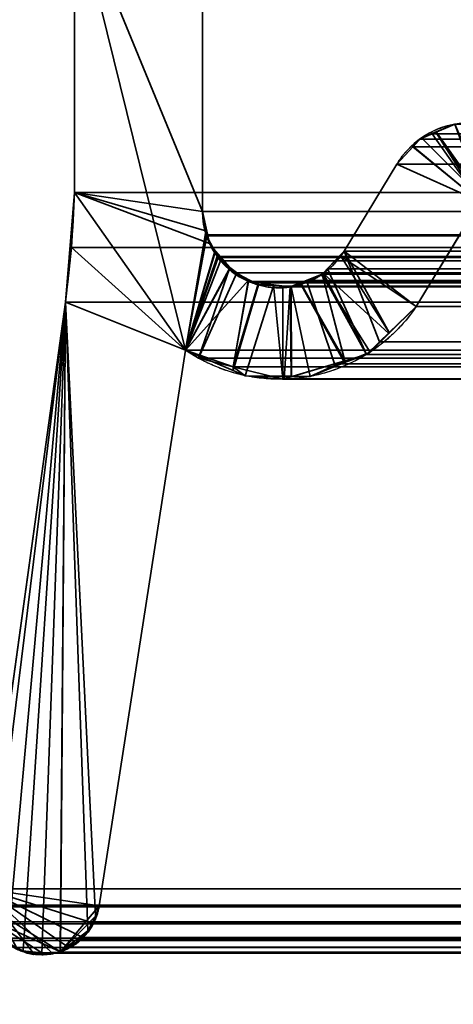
# Model space of a CAD drawing. Header units: millimetres. Extents: x -490 to 6690, y -115 to 152.
# Tile 35 of 256: x -312.64 to -309.08, y -4.63 to 3.45. Entities that reach past the tile are written whole.
import ezdxf

# ---------------------------------------------------------------- set-up
doc = ezdxf.new("R2010")
doc.units = ezdxf.units.MM
doc.layers.add('151', color=253, linetype='Continuous')

# ---------------------------------------------------------------- blocks, each defined once
blk = doc.blocks.new('UG_SURFACE_001')
at = {"layer": '151', "color": 252, "linetype": 'Continuous', "lineweight": 35}
for points in [[(490, -6.2, 2202.5001), (490, 133.2, 2202.5001), (-490, 133.2, 2202.5001), (-490, -6.2, 2202.5001)], [(-340, -6.2, 2052.5), (-340, 133.2, 2052.5), (340, 133.2, 2052.5), (340, -6.2, 2052.5)]]:
    blk.add_3dface(points, dxfattribs=at)
blk = doc.blocks.new('UG_SURFACE_061')
at = {"layer": '151', "color": 254, "linetype": 'Continuous', "lineweight": 35}
for points in [[(325.25, -10, 2032.7499), (325.25, 136.75, 2032.7499), (-325.25, 136.75, 2032.7499), (-325.25, -10, 2032.7499)], [(317.5, 21, 2025.0001), (317.5, -8, 2025.0001), (-317.5, -8, 2025.0001), (-317.5, 21, 2025.0001)]]:
    blk.add_3dface(points, dxfattribs=at)
blk = doc.blocks.new('UG_SURFACE_087')
at = {"layer": '151', "color": 14, "linetype": 'Continuous', "lineweight": 35}
for points in [[(317.3, -10, 2024.8001), (317.3, 19, 2024.8001), (-317.3, 19, 2024.8001), (-317.3, -10, 2024.8001)], [(313.25, 16.25, 2020.75), (313.25, -22, 2020.75), (-313.25, -22, 2020.75), (-313.25, 16.25, 2020.75)]]:
    blk.add_3dface(points, dxfattribs=at)
blk = doc.blocks.new('UG_SURFACE_088')
at = {"layer": '151', "color": 7, "linetype": 'Continuous', "lineweight": 35}
for points in [[(-313.25, 16, 2020.75), (-313.25, -22, 2020.75), (313.25, -22, 2020.75), (313.25, 16, 2020.75)], [(313, 16, 2020.4999), (313, -22, 2020.4999), (-313, -22, 2020.4999), (-313, 16, 2020.4999)]]:
    blk.add_3dface(points, dxfattribs=at)
blk = doc.blocks.new('UG_SURFACE_093')
at = {"layer": '151', "color": 253, "linetype": 'Continuous', "lineweight": 35}
for points in [[(-312.1881, 4.4265, -7.5), (-312.1866, 2.0275, -7.5), (-312.1866, 2.0275, 2019.6865), (-312.1881, 4.4265, 2019.6881)], [(-312.1866, 2.0275, -7.5), (-312.1881, 4.4265, -7.5), (-311.1381, 3.5528, -7.5), (-311.1371, 1.872, -7.5)], [(-311.1113, 1.7096, 2018.6112), (-311.1371, 1.872, 2018.6372), (-312.1881, 4.4265, 2019.6881), (-311.2756, 0.736, 2018.7755)], [(-311.1371, 1.872, 2018.6372), (-311.1381, 3.5528, 2018.6381), (-311.1385, 3.5656, 2018.6386), (-312.1881, 4.4265, 2019.6881)], [(-311.2756, 0.736, 2018.7755), (-312.1881, 4.4265, 2019.6881), (-312.1866, 2.0275, 2019.6865)], [(-311.1381, 3.5528, 2018.6381), (-311.1371, 1.872, 2018.6372), (-311.1371, 1.872, -7.5), (-311.1381, 3.5528, -7.5)], [(-309.0688, 2.5886, 2016.5689), (-309.2237, 2.5225, 2016.7236), (-308.8422, 1.9745, 2016.3422)], [(-309.2215, 2.5257, -7.5), (-309.2237, 2.5225, 2016.7236), (-309.0688, 2.5886, 2016.5689)], [(-308.8135, 1.9923, -7.5), (-308.8355, 1.9821, -7.5), (-309.2215, 2.5257, -7.5), (-309.0688, 2.5886, -7.5)], [(-309.0688, 2.5886, 2016.5689), (-309.0688, 2.5886, -7.5), (-309.2215, 2.5257, -7.5)], [(-308.8616, 1.954, 2016.3615), (-309.2237, 2.5225, 2016.7236), (-309.3564, 2.4659, 2016.8564), (-309.4129, 2.4036, 2016.9129)], [(-309.3422, 2.476, -7.5), (-309.3564, 2.4659, 2016.8564), (-309.2237, 2.5225, 2016.7236)], [(-309.3422, 2.476, -7.5), (-309.2215, 2.5257, -7.5), (-308.8355, 1.9821, -7.5), (-308.842, 1.9751, -7.5)], [(-309.2237, 2.5225, 2016.7236), (-309.2215, 2.5257, -7.5), (-309.3422, 2.476, -7.5)], [(-309.2237, 2.5225, 2016.7236), (-308.8616, 1.954, 2016.3615), (-308.8422, 1.9745, 2016.3422)], [(-309.4085, 2.4048, -7.5), (-309.4129, 2.4036, 2016.9129), (-309.3564, 2.4659, 2016.8564)], [(-308.842, 1.9751, -7.5), (-308.8616, 1.954, -7.5), (-309.4085, 2.4048, -7.5), (-309.3422, 2.476, -7.5)], [(-309.3564, 2.4659, 2016.8564), (-309.3422, 2.476, -7.5), (-309.4085, 2.4048, -7.5)], [(-309.5436, 2.2595, -7.5), (-309.4085, 2.4048, -7.5), (-308.8616, 1.954, -7.5)], [(-309.4129, 2.4036, 2016.9129), (-309.4085, 2.4048, -7.5), (-309.5436, 2.2595, -7.5)], [(-308.8616, 1.954, 2016.3615), (-309.4129, 2.4036, 2016.9129), (-309.5436, 2.2595, 2017.0436)], [(-309.5436, 2.2595, -7.5), (-309.5436, 2.2595, 2017.0436), (-309.4129, 2.4036, 2016.9129)], [(-308.8616, 1.954, -7.5), (-309.3846, 1.093, -7.5), (-309.9761, 1.5475, -7.5), (-309.5436, 2.2595, -7.5)], [(-309.3846, 1.093, 2016.8846), (-308.8616, 1.954, 2016.3615), (-309.5436, 2.2595, 2017.0436), (-309.9761, 1.5475, 2017.4761)], [(-309.9761, 1.5475, 2017.4761), (-309.5436, 2.2595, 2017.0436), (-309.5436, 2.2595, -7.5), (-309.9761, 1.5475, -7.5)], [(-312.2115, 1.5777, 2019.7115), (-312.1866, 2.0275, -7.5), (-312.2611, 1.13, -7.5)], [(-312.2611, 1.13, -7.5), (-312.1866, 2.0275, -7.5), (-311.2756, 0.736, -7.5)], [(-312.2115, 1.5777, 2019.7115), (-312.1866, 2.0275, 2019.6865), (-312.1866, 2.0275, -7.5)], [(-311.2756, 0.736, 2018.7755), (-312.1866, 2.0275, 2019.6865), (-312.2115, 1.5777, 2019.7115)], [(-311.2756, 0.736, -7.5), (-312.1866, 2.0275, -7.5), (-311.0791, 1.6098, -7.5), (-311.0319, 1.5477, -7.5)], [(-312.1866, 2.0275, -7.5), (-311.1371, 1.872, -7.5), (-311.1016, 1.7114, -7.5)], [(-311.1016, 1.7114, -7.5), (-311.0791, 1.6098, -7.5), (-312.1866, 2.0275, -7.5)], [(-309.3846, 1.093, -7.5), (-308.8616, 1.954, -7.5), (-308.8616, 1.954, 2016.3615), (-309.3846, 1.093, 2016.8846)], [(-311.1371, 1.872, -7.5), (-311.1371, 1.872, 2018.6372), (-311.1113, 1.7096, 2018.6112)], [(-311.1113, 1.7096, 2018.6112), (-311.1016, 1.7114, -7.5), (-311.1371, 1.872, -7.5)], [(-311.2756, 0.736, 2018.7755), (-311.1065, 1.6798, 2018.6064), (-311.1113, 1.7096, 2018.6112)], [(-311.1016, 1.7114, -7.5), (-311.1113, 1.7096, 2018.6112), (-311.1065, 1.6798, 2018.6064)], [(-311.1065, 1.6798, 2018.6064), (-311.0791, 1.6098, -7.5), (-311.1016, 1.7114, -7.5)], [(-311.0374, 1.5446, 2018.5373), (-311.1065, 1.6798, 2018.6064), (-311.2756, 0.736, 2018.7755)], [(-311.0791, 1.6098, -7.5), (-311.1065, 1.6798, 2018.6064), (-311.0374, 1.5446, 2018.5373)], [(-312.2611, 1.13, -7.5), (-312.2611, 1.13, 2019.7611), (-312.2115, 1.5777, 2019.7115)], [(-311.2756, 0.736, 2018.7755), (-312.2115, 1.5777, 2019.7115), (-312.2611, 1.13, 2019.7611)], [(-311.0319, 1.5477, -7.5), (-310.9191, 1.3994, -7.5), (-311.2756, 0.736, -7.5)], [(-311.2756, 0.736, 2018.7755), (-311.0161, 1.503, 2018.5161), (-311.0374, 1.5446, 2018.5373)], [(-311.0374, 1.5446, 2018.5373), (-311.0319, 1.5477, -7.5), (-311.0791, 1.6098, -7.5)], [(-311.0319, 1.5477, -7.5), (-311.0374, 1.5446, 2018.5373), (-311.0161, 1.503, 2018.5161)], [(-311.0319, 1.5477, -7.5), (-310.9887, 1.4683, 2018.4886), (-310.9145, 1.4133, 2018.4145)], [(-311.0319, 1.5477, -7.5), (-311.0161, 1.503, 2018.5161), (-310.9887, 1.4683, 2018.4886)], [(-310.9145, 1.4133, 2018.4145), (-310.9191, 1.3994, -7.5), (-311.0319, 1.5477, -7.5)], [(-310.0109, 1.5111, -7.5), (-309.9761, 1.5475, -7.5), (-309.3846, 1.093, -7.5)], [(-310.0109, 1.5111, -7.5), (-310.0086, 1.513, 2017.5087), (-309.9761, 1.5475, 2017.4761)], [(-309.9761, 1.5475, 2017.4761), (-309.9761, 1.5475, -7.5), (-310.0109, 1.5111, -7.5)], [(-309.6051, 0.8804, 2017.1051), (-309.9761, 1.5475, 2017.4761), (-310.0086, 1.513, 2017.5087)], [(-309.9761, 1.5475, 2017.4761), (-309.6051, 0.8804, 2017.1051), (-309.3846, 1.093, 2016.8846)], [(-311.2756, 0.736, 2018.7755), (-310.9887, 1.4683, 2018.4886), (-311.0161, 1.503, 2018.5161)], [(-310.9145, 1.4133, 2018.4145), (-310.9887, 1.4683, 2018.4886), (-311.2756, 0.736, 2018.7755), (-311.1704, 0.6703, 2018.6703)], [(-310.1486, 1.367, -7.5), (-310.1469, 1.3665, 2017.647), (-310.0086, 1.513, 2017.5087)], [(-310.0086, 1.513, 2017.5087), (-310.0109, 1.5111, -7.5), (-310.1486, 1.367, -7.5)], [(-310.1486, 1.367, -7.5), (-310.0109, 1.5111, -7.5), (-309.3846, 1.093, -7.5), (-309.6095, 0.8706, -7.5)], [(-310.0086, 1.513, 2017.5087), (-310.1469, 1.3665, 2017.647), (-309.7918, 0.7006, 2017.2918), (-309.6051, 0.8804, 2017.1051)], [(-310.9191, 1.3994, -7.5), (-310.9166, 1.396, -7.5), (-311.2756, 0.736, -7.5)], [(-311.2756, 0.736, -7.5), (-310.9166, 1.396, -7.5), (-310.757, 1.3112, -7.5)], [(-310.7627, 1.3008, 2018.2626), (-310.9145, 1.4133, 2018.4145), (-311.1704, 0.6703, 2018.6703), (-310.8858, 0.5989, 2018.3859)], [(-310.9166, 1.396, -7.5), (-310.9191, 1.3994, -7.5), (-310.9145, 1.4133, 2018.4145)], [(-310.9166, 1.396, -7.5), (-310.9145, 1.4133, 2018.4145), (-310.7627, 1.3008, 2018.2626)], [(-310.7627, 1.3008, 2018.2626), (-310.757, 1.3112, -7.5), (-310.9166, 1.396, -7.5)], [(-310.757, 1.3112, -7.5), (-310.6795, 1.27, -7.5), (-310.885, 0.5678, -7.5), (-311.2756, 0.736, -7.5)], [(-310.8858, 0.5989, 2018.3859), (-310.7593, 1.2982, 2018.2593), (-310.7627, 1.3008, 2018.2626)], [(-310.5551, 1.2714, 2018.0552), (-310.7593, 1.2982, 2018.2593), (-310.8858, 0.5989, 2018.3859), (-310.4786, 0.4967, 2017.9787)], [(-310.757, 1.3112, -7.5), (-310.7627, 1.3008, 2018.2626), (-310.7593, 1.2982, 2018.2593)], [(-310.7593, 1.2982, 2018.2593), (-310.6795, 1.27, -7.5), (-310.757, 1.3112, -7.5)], [(-310.6795, 1.27, -7.5), (-310.7593, 1.2982, 2018.2593), (-310.5551, 1.2714, 2018.0552)], [(-310.1616, 1.3534, -7.5), (-310.3362, 1.2845, -7.5), (-310.3345, 1.287, 2017.8344), (-310.1551, 1.3578, 2017.6551)], [(-310.3362, 1.2845, -7.5), (-310.1616, 1.3534, -7.5), (-309.7627, 0.7192, -7.5), (-309.9734, 0.634, -7.5)], [(-309.9693, 0.6479, 2017.4694), (-310.1551, 1.3578, 2017.6551), (-310.3345, 1.287, 2017.8344)], [(-309.6095, 0.8706, -7.5), (-309.7627, 0.7192, -7.5), (-310.1616, 1.3534, -7.5), (-310.1486, 1.367, -7.5)], [(-310.1551, 1.3578, 2017.6551), (-310.1486, 1.367, -7.5), (-310.1616, 1.3534, -7.5)], [(-310.1551, 1.3578, 2017.6551), (-310.1469, 1.3665, 2017.647), (-310.1486, 1.367, -7.5)], [(-310.1469, 1.3665, 2017.647), (-310.1551, 1.3578, 2017.6551), (-309.9693, 0.6479, 2017.4694), (-309.7918, 0.7006, 2017.2918)], [(-310.7872, 0.5258, -7.5), (-310.885, 0.5678, -7.5), (-310.6795, 1.27, -7.5), (-310.5558, 1.263, -7.5)], [(-310.5558, 1.263, -7.5), (-310.4114, 1.2548, -7.5), (-310.4086, 0.5216, -7.5), (-310.7872, 0.5258, -7.5)], [(-310.5551, 1.2714, 2018.0552), (-310.5558, 1.263, -7.5), (-310.6795, 1.27, -7.5)], [(-310.5558, 1.263, -7.5), (-310.5551, 1.2714, 2018.0552), (-310.4192, 1.2536, 2017.9193)], [(-310.4192, 1.2536, 2017.9193), (-310.4114, 1.2548, -7.5), (-310.5558, 1.263, -7.5)], [(-310.4786, 0.4967, 2017.9787), (-310.4113, 0.5166, 2017.9114), (-310.4192, 1.2536, 2017.9193), (-310.5551, 1.2714, 2018.0552)], [(-310.3345, 1.287, 2017.8344), (-310.4192, 1.2536, 2017.9193), (-310.4113, 0.5166, 2017.9114), (-309.9693, 0.6479, 2017.4694)], [(-310.4192, 1.2536, 2017.9193), (-310.3345, 1.287, 2017.8344), (-310.3362, 1.2845, -7.5)], [(-310.4192, 1.2536, 2017.9193), (-310.3362, 1.2845, -7.5), (-310.4114, 1.2548, -7.5)], [(-309.9734, 0.634, -7.5), (-310.2556, 0.5199, -7.5), (-310.4114, 1.2548, -7.5), (-310.3362, 1.2845, -7.5)], [(-310.4114, 1.2548, -7.5), (-310.2556, 0.5199, -7.5), (-310.4086, 0.5216, -7.5)], [(-312.2611, 1.13, -7.5), (-312.9276, -3.683, -7.5), (-312.9276, -3.683, 2020.4275), (-312.2611, 1.13, 2019.7611)], [(-312.9204, -3.8073, -7.5), (-312.9276, -3.683, -7.5), (-312.2611, 1.13, -7.5), (-312.8882, -3.9271, -7.5)], [(-312.3032, -4.1974, 2019.8033), (-312.2611, 1.13, 2019.7611), (-312.9276, -3.683, 2020.4275), (-312.9274, -3.8077, 2020.4275)], [(-312.7334, -4.1269, -7.5), (-312.8367, -4.0341, -7.5), (-312.8882, -3.9271, -7.5), (-312.2611, 1.13, -7.5)], [(-312.6097, -4.1894, -7.5), (-312.6992, -4.1576, -7.5), (-312.7334, -4.1269, -7.5), (-312.2611, 1.13, -7.5)], [(-312.2611, 1.13, -7.5), (-312.4551, -4.216, -7.5), (-312.525, -4.2195, -7.5), (-312.6097, -4.1894, -7.5)], [(-312.3052, -4.1938, -7.5), (-312.3403, -4.2104, -7.5), (-312.4551, -4.216, -7.5), (-312.2611, 1.13, -7.5)], [(-312.2611, 1.13, -7.5), (-312.0785, -4.0281, -7.5), (-312.1731, -4.1316, -7.5), (-312.3052, -4.1938, -7.5)], [(-311.9851, -3.8215, 2019.485), (-311.2756, 0.736, 2018.7755), (-312.2611, 1.13, 2019.7611), (-312.3032, -4.1974, 2019.8033)], [(-312.2611, 1.13, -7.5), (-311.2756, 0.736, -7.5), (-311.9851, -3.8215, -7.5), (-312.0154, -3.9047, -7.5)], [(-312.0154, -3.9047, -7.5), (-312.0484, -3.9952, -7.5), (-312.0785, -4.0281, -7.5), (-312.2611, 1.13, -7.5)], [(-309.6095, 0.8706, -7.5), (-309.3846, 1.093, -7.5), (-309.3846, 1.093, 2016.8846)], [(-309.3846, 1.093, 2016.8846), (-309.6051, 0.8804, 2017.1051), (-309.6095, 0.8706, -7.5)], [(-309.6051, 0.8804, 2017.1051), (-309.7918, 0.7006, 2017.2918), (-309.7627, 0.7192, -7.5)], [(-309.7627, 0.7192, -7.5), (-309.6095, 0.8706, -7.5), (-309.6051, 0.8804, 2017.1051)], [(-311.9851, -3.8215, -7.5), (-311.2756, 0.736, -7.5), (-311.2756, 0.736, 2018.7755), (-311.9851, -3.8215, 2019.485)], [(-311.2756, 0.736, -7.5), (-310.885, 0.5678, -7.5), (-310.8858, 0.5989, 2018.3859)], [(-310.8858, 0.5989, 2018.3859), (-311.1704, 0.6703, 2018.6703), (-311.2756, 0.736, -7.5)], [(-311.1704, 0.6703, 2018.6703), (-311.2756, 0.736, 2018.7755), (-311.2756, 0.736, -7.5)], [(-309.9693, 0.6479, 2017.4694), (-310.4113, 0.5166, 2017.9114), (-310.2556, 0.5199, -7.5)], [(-310.2556, 0.5199, -7.5), (-309.9734, 0.634, -7.5), (-309.9693, 0.6479, 2017.4694)], [(-309.7918, 0.7006, 2017.2918), (-309.9734, 0.634, -7.5), (-309.7627, 0.7192, -7.5)], [(-309.7918, 0.7006, 2017.2918), (-309.9693, 0.6479, 2017.4694), (-309.9734, 0.634, -7.5)], [(-310.8858, 0.5989, 2018.3859), (-310.885, 0.5678, -7.5), (-310.7872, 0.5258, -7.5)], [(-310.4786, 0.4967, 2017.9787), (-310.8858, 0.5989, 2018.3859), (-310.7872, 0.5258, -7.5)], [(-310.7872, 0.5258, -7.5), (-310.4086, 0.5216, -7.5), (-310.4113, 0.5166, 2017.9114)], [(-310.4113, 0.5166, 2017.9114), (-310.4786, 0.4967, 2017.9787), (-310.7872, 0.5258, -7.5)], [(-310.4113, 0.5166, 2017.9114), (-310.4086, 0.5216, -7.5), (-310.2556, 0.5199, -7.5)], [(-312.9274, -3.8077, 2020.4275), (-312.9274, -3.8149, 2020.4275), (-312.893, -3.9292, 2020.3931), (-312.3032, -4.1974, 2019.8033)], [(-312.3032, -4.1974, 2019.8033), (-312.0122, -3.9043, 2019.5122), (-311.9851, -3.8215, 2019.485)], [(-312.0154, -3.9047, -7.5), (-311.9851, -3.8215, -7.5), (-311.9851, -3.8215, 2019.485)], [(-311.9851, -3.8215, 2019.485), (-312.0122, -3.9043, 2019.5122), (-312.0154, -3.9047, -7.5)], [(-312.7358, -4.1237, 2020.2358), (-312.6108, -4.1907, 2020.1108), (-312.455, -4.2058, 2019.9549), (-312.893, -3.9292, 2020.3931)], [(-312.455, -4.2058, 2019.9549), (-312.3112, -4.2021, 2019.8112), (-312.3032, -4.1974, 2019.8033), (-312.893, -3.9292, 2020.3931)], [(-312.0777, -4.0262, 2019.5777), (-312.0328, -3.9674, 2019.5329), (-312.0122, -3.9043, 2019.5122), (-312.3032, -4.1974, 2019.8033)], [(-312.0785, -4.0281, -7.5), (-312.0484, -3.9952, -7.5), (-312.0122, -3.9043, 2019.5122)], [(-312.0122, -3.9043, 2019.5122), (-312.0328, -3.9674, 2019.5329), (-312.0785, -4.0281, -7.5)], [(-312.0484, -3.9952, -7.5), (-312.0154, -3.9047, -7.5), (-312.0122, -3.9043, 2019.5122)], [(-312.0777, -4.0262, 2019.5777), (-312.3032, -4.1974, 2019.8033), (-312.1755, -4.1232, 2019.6755)], [(-312.1755, -4.1232, 2019.6755), (-312.1328, -4.0983, 2019.6328), (-312.0777, -4.0262, 2019.5777)], [(-312.1731, -4.1316, -7.5), (-312.0785, -4.0281, -7.5), (-312.0777, -4.0262, 2019.5777)], [(-312.0777, -4.0262, 2019.5777), (-312.1328, -4.0983, 2019.6328), (-312.1731, -4.1316, -7.5)], [(-312.0328, -3.9674, 2019.5329), (-312.0777, -4.0262, 2019.5777), (-312.0785, -4.0281, -7.5)], [(-312.1328, -4.0983, 2019.6328), (-312.1755, -4.1232, 2019.6755), (-312.1731, -4.1316, -7.5)], [(-312.6108, -4.1907, 2020.1108), (-312.7358, -4.1237, 2020.2358), (-312.6992, -4.1576, -7.5)], [(-312.6992, -4.1576, -7.5), (-312.6097, -4.1894, -7.5), (-312.6108, -4.1907, 2020.1108)], [(-312.5767, -4.2089, 2020.0768), (-312.6108, -4.1907, 2020.1108), (-312.6097, -4.1894, -7.5)], [(-312.6108, -4.1907, 2020.1108), (-312.5767, -4.2089, 2020.0768), (-312.455, -4.2058, 2019.9549)], [(-312.6097, -4.1894, -7.5), (-312.525, -4.2195, -7.5), (-312.5767, -4.2089, 2020.0768)], [(-312.3403, -4.2104, -7.5), (-312.3052, -4.1938, -7.5), (-312.3032, -4.1974, 2019.8033)], [(-312.3032, -4.1974, 2019.8033), (-312.3112, -4.2021, 2019.8112), (-312.3403, -4.2104, -7.5)], [(-312.3052, -4.1938, -7.5), (-312.1731, -4.1316, -7.5), (-312.1755, -4.1232, 2019.6755)], [(-312.1755, -4.1232, 2019.6755), (-312.3032, -4.1974, 2019.8033), (-312.3052, -4.1938, -7.5)], [(-312.455, -4.2058, 2019.9549), (-312.5767, -4.2089, 2020.0768), (-312.525, -4.2195, -7.5)], [(-312.525, -4.2195, -7.5), (-312.4551, -4.216, -7.5), (-312.455, -4.2058, 2019.9549)], [(-312.3112, -4.2021, 2019.8112), (-312.4551, -4.216, -7.5), (-312.3403, -4.2104, -7.5)], [(-312.3112, -4.2021, 2019.8112), (-312.455, -4.2058, 2019.9549), (-312.4551, -4.216, -7.5)]]:
    blk.add_3dface(points, dxfattribs=at)
blk = doc.blocks.new('UG_SURFACE_094')
at = {"layer": '151', "color": 253, "linetype": 'Continuous', "lineweight": 35}
for points in [[(-312.1881, 4.4265, 2019.6881), (-312.1866, 2.0275, 2019.6865), (312.1866, 2.0275, 2019.6865), (312.1881, 4.4265, 2019.6881)], [(-312.1881, 4.4265, 2019.6881), (-311.1385, 3.5656, 2018.6386), (-311.1381, 3.5528, 2018.6381), (-311.1371, 1.872, 2018.6372)], [(-311.1371, 1.872, 2018.6372), (-311.1065, 1.6798, 2018.6064), (-311.2756, 0.736, 2018.7755), (-312.1881, 4.4265, 2019.6881)], [(-312.1866, 2.0275, 2019.6865), (-312.1881, 4.4265, 2019.6881), (-311.2756, 0.736, 2018.7755)], [(311.1381, 3.5528, 2018.6381), (311.1371, 1.872, 2018.6372), (-311.1371, 1.872, 2018.6372), (-311.1381, 3.5528, 2018.6381)], [(-308.8399, 1.9769, 2016.3398), (-308.8616, 1.954, 2016.3615), (-309.2533, 2.5099, 2016.7532), (-309.0688, 2.5886, 2016.5689)], [(309.0688, 2.5886, 2016.5689), (-309.0688, 2.5886, 2016.5689), (-309.2533, 2.5099, 2016.7532), (309.2533, 2.5099, 2016.7532)], [(-309.4135, 2.4029, 2016.9137), (-309.3564, 2.4659, 2016.8564), (-309.2533, 2.5099, 2016.7532), (-308.8616, 1.954, 2016.3615)], [(309.3564, 2.4659, 2016.8564), (309.2533, 2.5099, 2016.7532), (-309.2533, 2.5099, 2016.7532), (-309.3564, 2.4659, 2016.8564)], [(-309.3564, 2.4659, 2016.8564), (-309.4135, 2.4029, 2016.9137), (309.4135, 2.4029, 2016.9137)], [(-309.3564, 2.4659, 2016.8564), (309.4135, 2.4029, 2016.9137), (309.3564, 2.4659, 2016.8564)], [(-309.5436, 2.2595, 2017.0436), (-309.4135, 2.4029, 2016.9137), (-308.8616, 1.954, 2016.3615)], [(309.4135, 2.4029, 2016.9137), (-309.4135, 2.4029, 2016.9137), (-309.5436, 2.2595, 2017.0436), (309.5436, 2.2595, 2017.0436)], [(-309.9761, 1.5475, 2017.4761), (-309.5436, 2.2595, 2017.0436), (-308.8616, 1.954, 2016.3615), (-309.3846, 1.093, 2016.8846)], [(309.9761, 1.5475, 2017.4761), (309.5436, 2.2595, 2017.0436), (-309.5436, 2.2595, 2017.0436), (-309.9761, 1.5475, 2017.4761)], [(312.2115, 1.5777, 2019.7115), (-312.1866, 2.0275, 2019.6865), (-312.2115, 1.5777, 2019.7115)], [(-312.2115, 1.5777, 2019.7115), (-312.1866, 2.0275, 2019.6865), (-311.2756, 0.736, 2018.7755)], [(312.2115, 1.5777, 2019.7115), (312.1866, 2.0275, 2019.6865), (-312.1866, 2.0275, 2019.6865)], [(-309.3846, 1.093, 2016.8846), (-308.8616, 1.954, 2016.3615), (308.8616, 1.954, 2016.3615), (309.3846, 1.093, 2016.8846)], [(-311.1371, 1.872, 2018.6372), (311.1371, 1.872, 2018.6372), (311.1065, 1.6798, 2018.6064)], [(-311.1065, 1.6798, 2018.6064), (-311.1371, 1.872, 2018.6372), (311.1065, 1.6798, 2018.6064)], [(-311.2756, 0.736, 2018.7755), (-311.1065, 1.6798, 2018.6064), (-311.1033, 1.6735, 2018.6033)], [(-311.1033, 1.6735, 2018.6033), (-311.0161, 1.503, 2018.5161), (-311.2756, 0.736, 2018.7755)], [(311.1065, 1.6798, 2018.6064), (311.1033, 1.6735, 2018.6033), (-311.1033, 1.6735, 2018.6033), (-311.1065, 1.6798, 2018.6064)], [(-311.0161, 1.503, 2018.5161), (-311.1033, 1.6735, 2018.6033), (311.1033, 1.6735, 2018.6033)], [(-311.0161, 1.503, 2018.5161), (311.1033, 1.6735, 2018.6033), (311.0161, 1.503, 2018.5161)], [(-312.2115, 1.5777, 2019.7115), (-312.2611, 1.13, 2019.7611), (312.2611, 1.13, 2019.7611)], [(-312.2611, 1.13, 2019.7611), (-312.2115, 1.5777, 2019.7115), (-311.2756, 0.736, 2018.7755)], [(-312.2115, 1.5777, 2019.7115), (312.2611, 1.13, 2019.7611), (312.2115, 1.5777, 2019.7115)], [(-310.1124, 1.4031, 2017.6125), (-309.9761, 1.5475, 2017.4761), (-309.6859, 0.8026, 2017.1859), (-309.7918, 0.7006, 2017.2918)], [(309.9761, 1.5475, 2017.4761), (-309.9761, 1.5475, 2017.4761), (-310.1124, 1.4031, 2017.6125), (310.1124, 1.4031, 2017.6125)], [(-309.3846, 1.093, 2016.8846), (-309.6859, 0.8026, 2017.1859), (-309.9761, 1.5475, 2017.4761)], [(-311.2756, 0.736, 2018.7755), (-311.0161, 1.503, 2018.5161), (-311.0093, 1.4944, 2018.5091)], [(-311.0093, 1.4944, 2018.5091), (-310.9887, 1.4683, 2018.4886), (-311.2756, 0.736, 2018.7755)], [(-311.1704, 0.6703, 2018.6703), (-311.2756, 0.736, 2018.7755), (-310.9887, 1.4683, 2018.4886), (-310.857, 1.3707, 2018.357)], [(311.0161, 1.503, 2018.5161), (311.0093, 1.4944, 2018.5091), (-311.0093, 1.4944, 2018.5091), (-311.0161, 1.503, 2018.5161)], [(-311.0093, 1.4944, 2018.5091), (311.0093, 1.4944, 2018.5091), (310.9887, 1.4683, 2018.4886)], [(-310.9887, 1.4683, 2018.4886), (-311.0093, 1.4944, 2018.5091), (310.9887, 1.4683, 2018.4886)], [(310.9887, 1.4683, 2018.4886), (310.857, 1.3707, 2018.357), (-310.857, 1.3707, 2018.357), (-310.9887, 1.4683, 2018.4886)], [(-309.7918, 0.7006, 2017.2918), (-310.1551, 1.3578, 2017.6551), (-310.1124, 1.4031, 2017.6125)], [(310.1551, 1.3578, 2017.6551), (-310.1124, 1.4031, 2017.6125), (-310.1551, 1.3578, 2017.6551)], [(310.1551, 1.3578, 2017.6551), (310.1124, 1.4031, 2017.6125), (-310.1124, 1.4031, 2017.6125)], [(-310.857, 1.3707, 2018.357), (-310.7593, 1.2982, 2018.2593), (-310.8851, 0.5987, 2018.3852), (-311.1704, 0.6703, 2018.6703)], [(-310.8851, 0.5987, 2018.3852), (-310.7593, 1.2982, 2018.2593), (-310.6783, 1.2876, 2018.1782)], [(-310.857, 1.3707, 2018.357), (310.857, 1.3707, 2018.357), (310.7593, 1.2982, 2018.2593)], [(-310.7593, 1.2982, 2018.2593), (-310.857, 1.3707, 2018.357), (310.7593, 1.2982, 2018.2593)], [(310.7593, 1.2982, 2018.2593), (310.6783, 1.2876, 2018.1782), (-310.6783, 1.2876, 2018.1782), (-310.7593, 1.2982, 2018.2593)], [(-310.0561, 0.6221, 2017.5562), (-310.4686, 0.4996, 2017.9687), (-310.4192, 1.2536, 2017.9193), (-310.2844, 1.3068, 2017.7844)], [(310.4192, 1.2536, 2017.9193), (-310.2844, 1.3068, 2017.7844), (-310.4192, 1.2536, 2017.9193)], [(-310.2844, 1.3068, 2017.7844), (-310.1551, 1.3578, 2017.6551), (-309.7918, 0.7006, 2017.2918), (-310.0561, 0.6221, 2017.5562)], [(-310.1551, 1.3578, 2017.6551), (-310.2844, 1.3068, 2017.7844), (310.2844, 1.3068, 2017.7844)], [(310.4192, 1.2536, 2017.9193), (310.2844, 1.3068, 2017.7844), (-310.2844, 1.3068, 2017.7844)], [(-310.1551, 1.3578, 2017.6551), (310.2844, 1.3068, 2017.7844), (310.1551, 1.3578, 2017.6551)], [(-310.4786, 0.4967, 2017.9787), (-310.8851, 0.5987, 2018.3852), (-310.6783, 1.2876, 2018.1782), (-310.4778, 1.2613, 2017.9777)], [(310.4778, 1.2613, 2017.9777), (-310.4778, 1.2613, 2017.9777), (-310.6783, 1.2876, 2018.1782), (310.6783, 1.2876, 2018.1782)], [(-310.4778, 1.2613, 2017.9777), (-310.4192, 1.2536, 2017.9193), (-310.4686, 0.4996, 2017.9687), (-310.4786, 0.4967, 2017.9787)], [(-310.4192, 1.2536, 2017.9193), (-310.4778, 1.2613, 2017.9777), (310.4778, 1.2613, 2017.9777)], [(-310.4192, 1.2536, 2017.9193), (310.4778, 1.2613, 2017.9777), (310.4192, 1.2536, 2017.9193)], [(-312.2611, 1.13, 2019.7611), (-312.9276, -3.683, 2020.4275), (312.9276, -3.683, 2020.4275), (312.2611, 1.13, 2019.7611)], [(-312.9276, -3.683, 2020.4275), (-312.2611, 1.13, 2019.7611), (-311.2756, 0.736, 2018.7755), (-311.9851, -3.8215, 2019.485)], [(309.6859, 0.8026, 2017.1859), (-309.6859, 0.8026, 2017.1859), (-309.3846, 1.093, 2016.8846), (309.3846, 1.093, 2016.8846)], [(-311.9851, -3.8215, 2019.485), (-311.2756, 0.736, 2018.7755), (311.2756, 0.736, 2018.7755), (311.9851, -3.8215, 2019.485)], [(311.1704, 0.6703, 2018.6703), (-311.2756, 0.736, 2018.7755), (-311.1704, 0.6703, 2018.6703)], [(311.1704, 0.6703, 2018.6703), (311.2756, 0.736, 2018.7755), (-311.2756, 0.736, 2018.7755)], [(-309.7918, 0.7006, 2017.2918), (309.6859, 0.8026, 2017.1859), (309.7918, 0.7006, 2017.2918)], [(-309.7918, 0.7006, 2017.2918), (-309.6859, 0.8026, 2017.1859), (309.6859, 0.8026, 2017.1859)], [(-311.1704, 0.6703, 2018.6703), (-310.8851, 0.5987, 2018.3852), (310.8851, 0.5987, 2018.3852), (311.1704, 0.6703, 2018.6703)], [(309.7918, 0.7006, 2017.2918), (-310.0561, 0.6221, 2017.5562), (-309.7918, 0.7006, 2017.2918)], [(309.7918, 0.7006, 2017.2918), (310.0561, 0.6221, 2017.5562), (-310.0561, 0.6221, 2017.5562)], [(310.4786, 0.4967, 2017.9787), (-310.8851, 0.5987, 2018.3852), (-310.4786, 0.4967, 2017.9787)], [(310.4786, 0.4967, 2017.9787), (310.8851, 0.5987, 2018.3852), (-310.8851, 0.5987, 2018.3852)], [(310.4686, 0.4996, 2017.9687), (-310.4686, 0.4996, 2017.9687), (-310.0561, 0.6221, 2017.5562), (310.0561, 0.6221, 2017.5562)], [(-310.4786, 0.4967, 2017.9787), (-310.4686, 0.4996, 2017.9687), (310.4686, 0.4996, 2017.9687), (310.4786, 0.4967, 2017.9787)], [(312.9274, -3.8149, 2020.4275), (-312.9276, -3.683, 2020.4275), (-312.9274, -3.8149, 2020.4275)], [(312.9274, -3.8149, 2020.4275), (312.9276, -3.683, 2020.4275), (-312.9276, -3.683, 2020.4275)], [(-312.9276, -3.683, 2020.4275), (-312.5252, -4.2076, 2020.0253), (-312.5767, -4.2089, 2020.0768), (-312.6631, -4.1627, 2020.1631)], [(-312.9276, -3.683, 2020.4275), (-312.0311, -3.9622, 2019.531), (-312.0328, -3.9674, 2019.5329), (-312.1188, -4.0801, 2019.6187)], [(-312.9276, -3.683, 2020.4275), (-312.3769, -4.2038, 2019.877), (-312.5252, -4.2076, 2020.0253)], [(-312.1188, -4.0801, 2019.6187), (-312.1328, -4.0983, 2019.6328), (-312.2393, -4.1603, 2019.7394), (-312.9276, -3.683, 2020.4275)], [(-312.2393, -4.1603, 2019.7394), (-312.3112, -4.2021, 2019.8112), (-312.3769, -4.2038, 2019.877), (-312.9276, -3.683, 2020.4275)], [(-311.9851, -3.8215, 2019.485), (-312.0311, -3.9622, 2019.531), (-312.9276, -3.683, 2020.4275)], [(-312.9274, -3.8149, 2020.4275), (-312.9228, -3.83, 2020.4229), (312.9228, -3.83, 2020.4229), (312.9274, -3.8149, 2020.4275)], [(312.9228, -3.83, 2020.4229), (-312.9228, -3.83, 2020.4229), (-312.886, -3.9526, 2020.386)], [(312.886, -3.9526, 2020.386), (312.9228, -3.83, 2020.4229), (-312.886, -3.9526, 2020.386)], [(312.0311, -3.9622, 2019.531), (-312.0311, -3.9622, 2019.531), (-311.9851, -3.8215, 2019.485), (311.9851, -3.8215, 2019.485)], [(-312.886, -3.9526, 2020.386), (-312.8744, -3.9681, 2020.3743), (312.8744, -3.9681, 2020.3743), (312.886, -3.9526, 2020.386)], [(312.8744, -3.9681, 2020.3743), (-312.8744, -3.9681, 2020.3743), (-312.7854, -4.0866, 2020.2854), (312.7854, -4.0866, 2020.2854)], [(312.0328, -3.9674, 2019.5329), (-312.1188, -4.0801, 2019.6187), (-312.0328, -3.9674, 2019.5329)], [(312.0328, -3.9674, 2019.5329), (312.1188, -4.0801, 2019.6187), (-312.1188, -4.0801, 2019.6187)], [(-312.0328, -3.9674, 2019.5329), (312.0311, -3.9622, 2019.531), (312.0328, -3.9674, 2019.5329)], [(-312.0328, -3.9674, 2019.5329), (-312.0311, -3.9622, 2019.531), (312.0311, -3.9622, 2019.531)], [(312.7854, -4.0866, 2020.2854), (-312.7854, -4.0866, 2020.2854), (-312.7722, -4.1042, 2020.2723)], [(312.7722, -4.1042, 2020.2723), (312.7854, -4.0866, 2020.2854), (-312.7722, -4.1042, 2020.2723)], [(-312.7722, -4.1042, 2020.2723), (-312.6631, -4.1627, 2020.1631), (312.6631, -4.1627, 2020.1631), (312.7722, -4.1042, 2020.2723)], [(312.1328, -4.0983, 2019.6328), (-312.2393, -4.1603, 2019.7394), (-312.1328, -4.0983, 2019.6328)], [(312.1328, -4.0983, 2019.6328), (312.2393, -4.1603, 2019.7394), (-312.2393, -4.1603, 2019.7394)], [(-312.1328, -4.0983, 2019.6328), (312.1188, -4.0801, 2019.6187), (312.1328, -4.0983, 2019.6328)], [(-312.1328, -4.0983, 2019.6328), (-312.1188, -4.0801, 2019.6187), (312.1188, -4.0801, 2019.6187)], [(312.6631, -4.1627, 2020.1631), (-312.6631, -4.1627, 2020.1631), (-312.5767, -4.2089, 2020.0768)], [(312.5767, -4.2089, 2020.0768), (312.6631, -4.1627, 2020.1631), (-312.5767, -4.2089, 2020.0768)], [(-312.3112, -4.2021, 2019.8112), (312.2393, -4.1603, 2019.7394), (312.3112, -4.2021, 2019.8112)], [(-312.3112, -4.2021, 2019.8112), (-312.2393, -4.1603, 2019.7394), (312.2393, -4.1603, 2019.7394)], [(-312.5767, -4.2089, 2020.0768), (-312.5252, -4.2076, 2020.0253), (312.5252, -4.2076, 2020.0253), (312.5767, -4.2089, 2020.0768)], [(312.5252, -4.2076, 2020.0253), (-312.5252, -4.2076, 2020.0253), (-312.3769, -4.2038, 2019.877), (312.3769, -4.2038, 2019.877)], [(312.3112, -4.2021, 2019.8112), (-312.3769, -4.2038, 2019.877), (-312.3112, -4.2021, 2019.8112)], [(312.3112, -4.2021, 2019.8112), (312.3769, -4.2038, 2019.877), (-312.3769, -4.2038, 2019.877)]]:
    blk.add_3dface(points, dxfattribs=at)

msp = doc.modelspace()

# ---------------------------------------------------------------- linework, layer by layer
at = {"layer": '151', "linetype": 'Continuous', "lineweight": -3}
for p, q in [((-312.1881, 4.4265, -7.5), (-312.1866, 2.0275, -7.5)), ((-312.1881, 4.4265, 2019.6881), (-312.1866, 2.0275, 2019.6866)), ((-312.1881, 4.4265, 2019.6881), (-312.1866, 2.0275, 2019.6866)), ((-311.1371, 1.872, 2018.6371), (-311.1381, 3.5528, 2018.6381)), ((-311.1381, 3.5528, -7.5), (-311.1371, 1.872, -7.5)), ((-311.1371, 1.872, 2018.6371), (-311.1381, 3.5528, 2018.6381)), ((-309.5436, 2.2595, 2017.0436), (-309.9761, 1.5475, 2017.4761)), ((-309.9761, 1.5475, -7.5), (-309.5436, 2.2595, -7.5)), ((-309.5436, 2.2595, 2017.0436), (-309.9761, 1.5475, 2017.4761)), ((-309.5436, 2.2595, 2017.0436), (309.5436, 2.2595, 2017.0436)), ((-309.5436, 2.2595, -7.5), (-309.5436, 2.2595, 2017.0436)), ((-312.1866, 2.0275, 2019.6866), (-312.1866, 2.0275, -7.5)), ((312.1866, 2.0275, 2019.6866), (-312.1866, 2.0275, 2019.6866)), ((-309.3846, 1.093, 2016.8846), (-308.8616, 1.954, 2016.3616)), ((-309.3846, 1.093, -7.5), (-308.8616, 1.954, -7.5)), ((-309.3846, 1.093, 2016.8846), (-308.8616, 1.954, 2016.3616)), ((-311.1371, 1.872, -7.5), (-311.1371, 1.872, 2018.6371)), ((-311.1371, 1.872, 2018.6371), (311.1371, 1.872, 2018.6371)), ((-309.9761, 1.5475, -7.5), (-309.9761, 1.5475, 2017.4761)), ((-309.9761, 1.5475, 2017.4761), (309.9761, 1.5475, 2017.4761)), ((-312.2611, 1.13, -7.5), (-312.9276, -3.683, -7.5)), ((-312.2611, 1.13, 2019.7611), (-312.9276, -3.683, 2020.4276)), ((-312.2611, 1.13, 2019.7611), (-312.9276, -3.683, 2020.4276)), ((-312.2611, 1.13, 2019.7611), (-312.2611, 1.13, -7.5)), ((312.2611, 1.13, 2019.7611), (-312.2611, 1.13, 2019.7611)), ((309.3846, 1.093, 2016.8846), (-309.3846, 1.093, 2016.8846)), ((-309.3846, 1.093, 2016.8846), (-309.3846, 1.093, -7.5)), ((-311.9851, -3.8215, -7.5), (-311.2756, 0.736, -7.5)), ((-311.9851, -3.8215, 2019.4851), (-311.2756, 0.736, 2018.7756)), ((-311.9851, -3.8215, 2019.4851), (-311.2756, 0.736, 2018.7756)), ((-311.2756, 0.736, 2018.7756), (-311.2756, 0.736, -7.5)), ((311.2756, 0.736, 2018.7756), (-311.2756, 0.736, 2018.7756)), ((312.9276, -3.683, 2020.4276), (-312.9276, -3.683, 2020.4276)), ((311.9851, -3.8215, 2019.4851), (-311.9851, -3.8215, 2019.4851)), ((-311.9851, -3.8215, 2019.4851), (-311.9851, -3.8215, -7.5))]:
    msp.add_line(p, q, dxfattribs=at)
for centre, radius, start, end in [((-308.9486, 1.9081, -7.5), 0.691, 50.60957, 149.43223), ((-320.4067, 2.258, -7.5), 8.2233, 352.11587, 358.39383)]:
    msp.add_arc(centre, radius, start, end, dxfattribs=at)
at = {"layer": '151', "linetype": 'Continuous', "lineweight": -3, "extrusion": (0, 0, -1)}
for centre, radius, start, end in [((310.511, 1.873, 7.5), 0.6261, 211.32127, 359.91013), ((310.5067, 1.8498, 7.5), 1.3535, 213.99935, 304.61868), ((312.4557, -3.7482, 7.5), 0.4763, 188.84863, 7.87089)]:
    msp.add_arc(centre, radius, start, end, dxfattribs=at)
at = {"layer": '151', "linetype": 'Continuous', "lineweight": -3}
for points, weights in [([(-309.5436, 2.2595, 2017.0436), (-309.3819, 2.5332, 2016.8819), (-309.0871, 2.6919, 2016.5871), (-308.7558, 2.6439, 2016.2558), (-308.5101, 2.4421, 2016.0101)], [1, 0.825312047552, 0.76708273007, 0.825312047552, 1]), ([(-309.5436, 2.2595, 2017.0436), (-309.3819, 2.5332, 2016.8819), (-309.0871, 2.6919, 2016.5871), (-308.7558, 2.6439, 2016.2558), (-308.5101, 2.4421, 2016.0101)], [1, 0.825312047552, 0.76708273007, 0.825312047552, 1]), ([(-312.2611, 1.13, 2019.7611), (-312.2302, 1.3532, 2019.7302), (-312.2074, 1.5774, 2019.7074), (-312.1929, 1.8023, 2019.6929), (-312.1866, 2.0275, 2019.6866)], [1, 0.999249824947, 0.998999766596, 0.999249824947, 1]), ([(-312.2611, 1.13, 2019.7611), (-312.2302, 1.3532, 2019.7302), (-312.2074, 1.5774, 2019.7074), (-312.1929, 1.8023, 2019.6929), (-312.1866, 2.0275, 2019.6866)], [1, 0.999249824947, 0.998999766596, 0.999249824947, 1]), ([(-309.3846, 1.093, 2016.8846), (-309.7005, 0.6247, 2017.2005), (-310.2246, 0.3559, 2017.7246), (-310.8107, 0.4151, 2018.3107), (-311.2756, 0.736, 2018.7756)], [1, 0.851637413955, 0.802183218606, 0.851637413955, 1]), ([(-309.3846, 1.093, 2016.8846), (-309.7005, 0.6247, 2017.2005), (-310.2246, 0.3559, 2017.7246), (-310.8107, 0.4151, 2018.3107), (-311.2756, 0.736, 2018.7756)], [1, 0.851637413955, 0.802183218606, 0.851637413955, 1])]:
    msp.add_rational_spline(points, weights, degree=4, dxfattribs=at)
for points, weights in [([(-311.1371, 1.872, 2018.6371), (-311.1368, 1.683, 2018.6368), (-311.0582, 1.4571, 2018.5582), (-310.8616, 1.3209, 2018.3616), (-310.4974, 1.2191, 2017.9974), (-310.2587, 1.2336, 2017.7587), (-310.0743, 1.386, 2017.5743), (-309.9761, 1.5475, 2017.4761)], [1, 1, 0.972550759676, 1, 1, 0.972550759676, 1, 1]), ([(-311.1371, 1.872, 2018.6371), (-311.1368, 1.683, 2018.6368), (-311.0582, 1.4571, 2018.5582), (-310.8616, 1.3209, 2018.3616), (-310.4974, 1.2191, 2017.9974), (-310.2587, 1.2336, 2017.7587), (-310.0743, 1.386, 2017.5743), (-309.9761, 1.5475, 2017.4761)], [1, 1, 0.972550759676, 1, 1, 0.972550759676, 1, 1]), ([(-311.9851, -3.8215, 2019.4851), (-312.0109, -3.9872, 2019.5109), (-312.1274, -4.1936, 2019.6274), (-312.3591, -4.2439, 2019.8591), (-312.6909, -4.1951, 2020.1909), (-312.8983, -4.0804, 2020.3983), (-312.9505, -3.8491, 2020.4505), (-312.9276, -3.683, 2020.4276)], [1, 1, 0.943978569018, 1, 1, 0.943978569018, 1, 1]), ([(-311.9851, -3.8215, 2019.4851), (-312.0109, -3.9872, 2019.5109), (-312.1274, -4.1936, 2019.6274), (-312.3591, -4.2439, 2019.8591), (-312.6909, -4.1951, 2020.1909), (-312.8983, -4.0804, 2020.3983), (-312.9505, -3.8491, 2020.4505), (-312.9276, -3.683, 2020.4276)], [1, 1, 0.943978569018, 1, 1, 0.943978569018, 1, 1])]:
    msp.add_rational_spline(points, weights, degree=4, knots=[0, 0, 0, 0, 0, 0.5, 0.5, 0.5, 1, 1, 1, 1, 1], dxfattribs=at)

# ---------------------------------------------------------------- block references
for name in ['UG_SURFACE_061', 'UG_SURFACE_001', 'UG_SURFACE_087', 'UG_SURFACE_088', 'UG_SURFACE_093', 'UG_SURFACE_094']:
    msp.add_blockref(name, (0, 0), dxfattribs=at)

doc.saveas('drawing.dxf')
